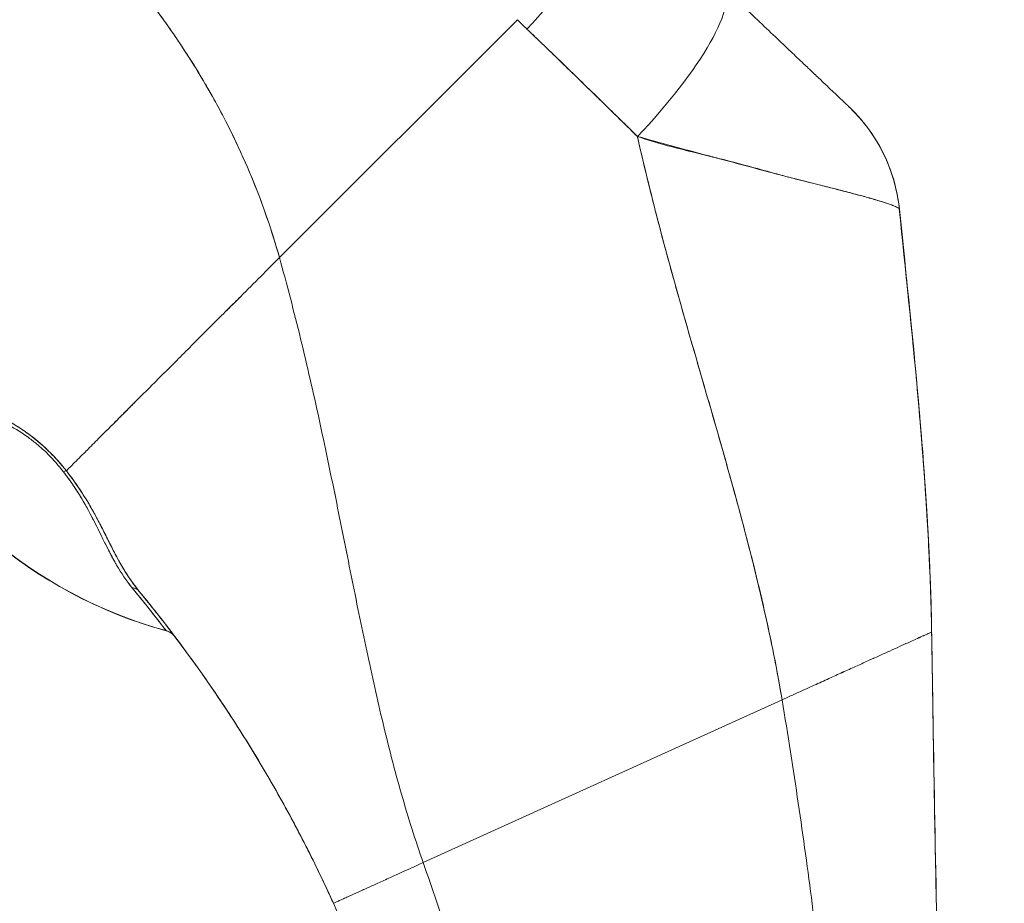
# Model space of a CAD drawing. Header units: inches. Extents: x 16 to 463, y 31 to 294.
# Tile 33 of 110: x 52.16 to 53.34, y 176.88 to 177.94. Entities that reach past the tile are written whole.
import ezdxf

# ---------------------------------------------------------------- set-up
doc = ezdxf.new("R2010")
doc.units = ezdxf.units.IN
doc.header["$LTSCALE"] = 28.571429
doc.header["$MEASUREMENT"] = 0
doc.layers.add('Dimension (ANSI)', color=7, linetype='Continuous', lineweight=5)
doc.layers.add('Visible (ANSI)', color=7, linetype='Continuous', lineweight=5)
doc.styles.add('ROMANS', font='romans.shx')
doc.dimstyles.new('Default (ANSI)', dxfattribs={"dimscale": 28.571429, "dimtxt": 0.1, "dimasz": 0.098425, "dimexe": 0.125, "dimexo": 0.0625, "dimgap": 0.031496, "dimtad": 0, "dimtih": 1, "dimtoh": 1, "dimrnd": 1e-08, "dimzin": 0, "dimdsep": 46, "dimtxsty": 'ROMANS', "dimcen": 0.09, "dimdle": 0.393701, "dimclrd": 256, "dimclre": 256, "dimclrt": 256, "dimadec": 0, "dimazin": 0, "dimtfac": 1, "dimtofl": 0, "dimtmove": 0, "dimatfit": 3, "dimfxl": 1, "dimtolj": 1, "dimtzin": 0, "dimlwd": -1, "dimlwe": -1, "dimarcsym": 0})

# ---------------------------------------------------------------- blocks, each defined once
blk = doc.blocks.new('*D31')
at = {"layer": 'Defpoints', "color": 0, "transparency": 16777216}
for p in [(50.3024, 217.6036), (68.1352, 217.6036), (50.3024, 139.6036)]:
    blk.add_point(p, dxfattribs=at)
at = {"layer": 'Dimension (ANSI)', "transparency": 16777216}
for p, q in [((52.0881, 217.6036), (71.7066, 217.6036)), ((68.1352, 214.7915), (68.1352, 185.694)), ((68.1352, 142.4158), (68.1352, 171.5133)), ((52.0881, 139.6036), (71.7066, 139.6036))]:
    blk.add_line(p, q, dxfattribs=at)
for points in [[(67.6665, 214.7915), (68.6039, 214.7915), (68.1352, 217.6036)], [(67.6665, 142.4158), (68.6039, 142.4158), (68.1352, 139.6036)]]:
    blk.add_solid(points, dxfattribs=at)
at = {"layer": 'Dimension (ANSI)', "transparency": 16777216, "insert": (68.1352, 178.6036), "char_height": 2.85714, "attachment_point": 5, "style": 'ROMANS'}
blk.add_mtext('\\A1;78.00\\PHINGE\\PHEIGHT', dxfattribs=at)

msp = doc.modelspace()

# ---------------------------------------------------------------- linework, layer by layer
at = {"layer": 'Visible (ANSI)'}
for p, q in [((52.4748, 177.6532), (52.76, 177.9384)), ((52.76, 177.9384), (52.4748, 177.6532)), ((52.9563, 177.5957), (52.9563, 177.5957)), ((52.9563, 177.5957), (52.9563, 177.5957)), ((52.1635, 177.449), (52.1635, 177.449)), ((52.1635, 177.449), (52.1635, 177.449)), ((52.6471, 176.928), (53.0773, 177.1231)), ((53.0773, 177.1231), (52.6471, 176.928))]:
    msp.add_line(p, q, dxfattribs=at)
for centre, radius, start, end in [((52.485, 177.7373), 0.5512, 203.6748, 254.6399), ((52.3337, 177.1864), 0.0201, 37.0492, 74.6399)]:
    msp.add_arc(centre, radius, start, end, dxfattribs=at)
for centre, major_axis, ratio, start_param, end_param in [((52.7289, 177.9696), (0.1356, 0.1427), 0.304992, 4.704464, 6.283187), ((52.8703, 177.8354), (0.1356, 0.1427), 0.253114, 4.694237, 6.283185), ((52.8703, 177.8354), (0.1356, 0.1427), 0.253114, 4.694237, 6.283185), ((53.0744, 178.2283), (-0.3709, -0.215), 0.948584, 0.23113, 0.270238), ((53.0221, 177.6912), (0.1958, 0.0203), 0.999999, 0, 0.70756), ((53.0221, 177.6912), (0.1356, 0.1427), 0.999991, 5.575625, 6.283185), ((52.485, 177.7374), (0.5512, 0), 0.9998, 3.555085, 4.443895), ((52.2059, 177.385), (-0.0159, -0.0123), 0.236605, 3.562809, 3.880149), ((52.2059, 177.385), (0.0159, 0.0123), 0.236623, 0.420958, 0.738353), ((52.2912, 177.2404), (0.0155, 0.0127), 0.762679, 0.000601, 0.630131), ((52.2912, 177.2404), (0.0155, 0.0127), 0.76268, 0.000589, 0.630116), ((52.3335, 177.1867), (0.016, 0.0121), 0.999499, 0, 0.655668), ((52.3335, 177.1867), (0.0053, 0.0194), 0.999871, 5.635986, 6.283185), ((51.8965, 177.8002), (0.4425, -0.5945), 0.00001, 6.283078, 6.314431), ((52.3335, 177.1867), (0.016, 0.0121), 0.999499, 0, 0.655638), ((51.8965, 177.8005), (0.4425, -0.5948), 0.00001, 6.251842, 6.283186), ((52.3846, 177.1487), (0.0246, -0.0351), 0.025245, 1.459687, 1.548313)]:
    msp.add_ellipse(centre, major_axis=major_axis, ratio=ratio, start_param=start_param, end_param=end_param, dxfattribs=at)
for points, knots in [([(52.4748, 177.6532), (52.4702, 177.6695), (52.4651, 177.6859), (52.4594, 177.7024), (52.4536, 177.7189), (52.4473, 177.7355), (52.4403, 177.7522), (52.4334, 177.7689), (52.4258, 177.7856), (52.4175, 177.8024), (52.4093, 177.8191), (52.4004, 177.8359), (52.3909, 177.8527), (52.3813, 177.8694), (52.3711, 177.8862), (52.3602, 177.9028), (52.3492, 177.9195), (52.3376, 177.9361), (52.3253, 177.9526), (52.313, 177.9691), (52.3, 177.9855), (52.2863, 178.0017), (52.2725, 178.0179), (52.2581, 178.0339), (52.2429, 178.0498), (52.2277, 178.0656), (52.2118, 178.0812), (52.1951, 178.0965), (52.1785, 178.1119), (52.1611, 178.1269), (52.143, 178.1416), (52.1249, 178.1564), (52.106, 178.1707), (52.0864, 178.1847), (52.0668, 178.1987), (52.0464, 178.2123), (52.0253, 178.2254), (52.0043, 178.2386), (51.9825, 178.2512), (51.9599, 178.2634), (51.9374, 178.2755), (51.9141, 178.2871), (51.8902, 178.2981), (51.8662, 178.3091), (51.8415, 178.3195), (51.8162, 178.3293), (51.8019, 178.3347), (51.7875, 178.34), (51.7728, 178.345)], [0, 0, 0, 0, 0.06426, 0.06426, 0.06426, 0.128523, 0.128523, 0.128523, 0.192785, 0.192785, 0.192785, 0.257047, 0.257047, 0.257047, 0.321309, 0.321309, 0.321309, 0.385571, 0.385571, 0.385571, 0.449834, 0.449834, 0.449834, 0.514096, 0.514096, 0.514096, 0.578358, 0.578358, 0.578358, 0.64262, 0.64262, 0.64262, 0.706882, 0.706882, 0.706882, 0.771145, 0.771145, 0.771145, 0.835407, 0.835407, 0.835407, 0.899669, 0.899669, 0.899669, 0.963931, 0.963931, 0.963931, 1, 1, 1, 1]), ([(51.7728, 178.345), (51.8236, 178.3276), (51.8719, 178.3074), (51.9175, 178.2852), (51.963, 178.2629), (52.0059, 178.2384), (52.0459, 178.2123), (52.086, 178.1862), (52.1233, 178.1584), (52.1577, 178.1294), (52.1922, 178.1005), (52.2239, 178.0703), (52.2528, 178.0393), (52.2817, 178.0083), (52.3079, 177.9766), (52.3314, 177.9444), (52.3549, 177.9123), (52.3757, 177.8797), (52.394, 177.8471), (52.4123, 177.8145), (52.4281, 177.7819), (52.4415, 177.7494), (52.4549, 177.717), (52.4659, 177.6848), (52.4748, 177.6532)], [0, 0, 0, 0, 0.125007, 0.125007, 0.125007, 0.250015, 0.250015, 0.250015, 0.375022, 0.375022, 0.375022, 0.50003, 0.50003, 0.50003, 0.625037, 0.625037, 0.625037, 0.750045, 0.750045, 0.750045, 0.875052, 0.875052, 0.875052, 1, 1, 1, 1]), ([(53.0058, 177.9781), (53.0124, 177.9719), (53.019, 177.9656), (53.0256, 177.9593), (53.0331, 177.9522), (53.0405, 177.9451), (53.0479, 177.9382), (53.0551, 177.9312), (53.0623, 177.9244), (53.0693, 177.9178), (53.0756, 177.9118), (53.0817, 177.906), (53.0877, 177.9003), (53.093, 177.8953), (53.0981, 177.8904), (53.1031, 177.8857), (53.1049, 177.8839), (53.1068, 177.8822), (53.1086, 177.8805), (53.1111, 177.8781), (53.1136, 177.8758), (53.1159, 177.8735), (53.1197, 177.8699), (53.1233, 177.8665), (53.1267, 177.8633), (53.1298, 177.8603), (53.1327, 177.8575), (53.1355, 177.8549), (53.138, 177.8525), (53.1403, 177.8503), (53.1425, 177.8483), (53.143, 177.8478), (53.1435, 177.8473), (53.144, 177.8468), (53.1454, 177.8455), (53.1467, 177.8443), (53.1478, 177.8432), (53.1493, 177.8418), (53.1507, 177.8405), (53.1518, 177.8394), (53.1529, 177.8384), (53.1539, 177.8375), (53.1546, 177.8367), (53.1554, 177.836), (53.156, 177.8355), (53.1564, 177.835), (53.1569, 177.8346), (53.1572, 177.8343), (53.1574, 177.8341), (53.1576, 177.8339), (53.1577, 177.8339), (53.1576, 177.8339)], [0, 0, 0, 0, 0.090139, 0.090139, 0.090139, 0.192543, 0.192543, 0.192543, 0.294178, 0.294178, 0.294178, 0.386219, 0.386219, 0.386219, 0.468683, 0.468683, 0.468683, 0.5, 0.5, 0.5, 0.543483, 0.543483, 0.543483, 0.612641, 0.612641, 0.612641, 0.676614, 0.676614, 0.676614, 0.73542, 0.73542, 0.73542, 0.75, 0.75, 0.75, 0.789344, 0.789344, 0.789344, 0.838902, 0.838902, 0.838902, 0.884415, 0.884415, 0.884415, 0.926226, 0.926226, 0.926226, 0.964707, 0.964707, 0.964707, 1, 1, 1, 1]), ([(52.7714, 177.9272), (52.7852, 177.9139), (52.7994, 177.9004), (52.8138, 177.8864), (52.8193, 177.8811), (52.8249, 177.8757), (52.8305, 177.8702), (52.8308, 177.8699), (52.8312, 177.8695), (52.8315, 177.8692), (52.8402, 177.8608), (52.849, 177.8522), (52.8579, 177.8435), (52.873, 177.8288), (52.8884, 177.8139), (52.9039, 177.7985)], [0, 0, 0, 0, 0.333333, 0.333333, 0.333333, 0.461137, 0.461137, 0.461137, 0.468697, 0.468697, 0.468697, 0.666667, 0.666667, 0.666667, 1, 1, 1, 1]), ([(52.9039, 177.7985), (52.8876, 177.8144), (52.8714, 177.8303), (52.8552, 177.8462), (52.8395, 177.8615), (52.8238, 177.8767), (52.8081, 177.8919), (52.7959, 177.9037), (52.7837, 177.9154), (52.7714, 177.9272)], [0, 0, 0, 0, 0.368344, 0.368344, 0.368344, 0.724557, 0.724557, 0.724557, 1, 1, 1, 1]), ([(53.1576, 177.8339), (53.1576, 177.8339), (53.1575, 177.834), (53.1576, 177.8339), (53.1576, 177.8339), (53.1577, 177.8338), (53.1577, 177.8338), (53.1577, 177.8338), (53.1577, 177.8338), (53.1577, 177.8338), (53.1577, 177.8338), (53.1577, 177.8338), (53.1576, 177.8339), (53.1577, 177.8338), (53.1578, 177.8338), (53.1578, 177.8338), (53.1578, 177.8337), (53.1578, 177.8337), (53.1578, 177.8337), (53.1578, 177.8337), (53.1578, 177.8337), (53.1579, 177.8337), (53.1579, 177.8336), (53.1581, 177.8334), (53.1583, 177.8332), (53.1595, 177.8321), (53.1606, 177.831), (53.163, 177.8286), (53.1643, 177.8272), (53.1692, 177.8221), (53.1726, 177.8182), (53.1889, 177.7977), (53.1996, 177.7789), (53.2125, 177.7439), (53.2162, 177.7278), (53.2179, 177.7117)], [0, 0, 0, 0, 0.315344, 0.315344, 0.499012, 0.499012, 0.621458, 0.621458, 0.662273, 0.662273, 0.675878, 0.675878, 0.688229, 0.688229, 0.688624, 0.688624, 0.688721, 0.688721, 0.688818, 0.688818, 0.689012, 0.689012, 0.689204, 0.689204, 0.691278, 0.691278, 0.702334, 0.702334, 0.717078, 0.717078, 0.756419, 0.756419, 0.916859, 0.916859, 1.040673, 1.040673, 1.040673, 1.040673]), ([(52.9039, 177.7985), (52.9041, 177.7978), (52.9042, 177.7971), (52.9044, 177.7964), (52.9133, 177.7567), (52.9231, 177.7177), (52.9333, 177.679), (52.9436, 177.6403), (52.9544, 177.6021), (52.9652, 177.5642), (52.9761, 177.5263), (52.9871, 177.4887), (52.9978, 177.4513), (53.0085, 177.414), (53.0189, 177.3769), (53.0288, 177.3401), (53.0386, 177.3033), (53.0478, 177.2668), (53.056, 177.2306), (53.0642, 177.1944), (53.0714, 177.1585), (53.0773, 177.1231)], [0, 0, 0, 0, 0.002892, 0.002892, 0.002892, 0.169077, 0.169077, 0.169077, 0.335261, 0.335261, 0.335261, 0.501446, 0.501446, 0.501446, 0.667631, 0.667631, 0.667631, 0.833815, 0.833815, 0.833815, 1, 1, 1, 1]), ([(53.2179, 177.7114), (53.2179, 177.7117), (53.2176, 177.712), (53.2172, 177.7123), (53.2167, 177.7127), (53.216, 177.7131), (53.215, 177.7136), (53.214, 177.7142), (53.2127, 177.7148), (53.2111, 177.7154), (53.2104, 177.7157), (53.2097, 177.716), (53.2089, 177.7163), (53.2077, 177.7168), (53.2064, 177.7172), (53.205, 177.7177), (53.2025, 177.7186), (53.1996, 177.7195), (53.1963, 177.7205), (53.1929, 177.7216), (53.189, 177.7227), (53.1847, 177.7239), (53.1839, 177.7242), (53.183, 177.7244), (53.1821, 177.7246), (53.1783, 177.7257), (53.1741, 177.7269), (53.1697, 177.7281), (53.1639, 177.7296), (53.1577, 177.7313), (53.1509, 177.733), (53.1466, 177.7341), (53.1422, 177.7353), (53.1375, 177.7364), (53.1345, 177.7372), (53.1314, 177.738), (53.1282, 177.7388), (53.1198, 177.7409), (53.1109, 177.7432), (53.1013, 177.7456), (53.093, 177.7477), (53.0841, 177.75), (53.0748, 177.7524), (53.0731, 177.7529), (53.0714, 177.7533), (53.0697, 177.7538), (53.058, 177.7568), (53.0456, 177.7602), (53.0326, 177.7636), (53.0202, 177.767), (53.0073, 177.7704), (52.9942, 177.7739), (52.9927, 177.7743), (52.9913, 177.7747), (52.9898, 177.7751), (52.9751, 177.779), (52.9601, 177.783), (52.9448, 177.7871), (52.9314, 177.7907), (52.9178, 177.7945), (52.9039, 177.7985)], [0, 0, 0, 0, 0.045131, 0.045131, 0.045131, 0.093426, 0.093426, 0.093426, 0.144884, 0.144884, 0.144884, 0.166667, 0.166667, 0.166667, 0.199814, 0.199814, 0.199814, 0.258524, 0.258524, 0.258524, 0.321011, 0.321011, 0.321011, 0.333333, 0.333333, 0.333333, 0.387116, 0.387116, 0.387116, 0.456419, 0.456419, 0.456419, 0.5, 0.5, 0.5, 0.528256, 0.528256, 0.528256, 0.602165, 0.602165, 0.602165, 0.666667, 0.666667, 0.666667, 0.678273, 0.678273, 0.678273, 0.757412, 0.757412, 0.757412, 0.833333, 0.833333, 0.833333, 0.841729, 0.841729, 0.841729, 0.926303, 0.926303, 0.926303, 1, 1, 1, 1]), ([(52.9039, 177.7985), (52.9145, 177.7947), (52.9254, 177.7914), (52.9362, 177.7885), (52.9473, 177.7854), (52.9584, 177.7826), (52.9694, 177.78), (52.9779, 177.7779), (52.9863, 177.7759), (52.9945, 177.7738), (52.9946, 177.7738), (52.9947, 177.7738), (52.9949, 177.7737), (52.9976, 177.7731), (53.0002, 177.7724), (53.0029, 177.7717), (53.0142, 177.7689), (53.0251, 177.766), (53.0357, 177.7631), (53.0465, 177.7602), (53.057, 177.7573), (53.0669, 177.7546), (53.0697, 177.7538), (53.0724, 177.7531), (53.0751, 177.7523), (53.081, 177.7508), (53.0868, 177.7493), (53.0923, 177.7479), (53.0934, 177.7476), (53.0946, 177.7473), (53.0957, 177.747), (53.1049, 177.7446), (53.1136, 177.7424), (53.1217, 177.7404), (53.1273, 177.739), (53.1327, 177.7377), (53.1378, 177.7364), (53.1402, 177.7358), (53.1425, 177.7352), (53.1447, 177.7346), (53.1519, 177.7328), (53.1585, 177.7311), (53.1645, 177.7294), (53.1706, 177.7278), (53.1761, 177.7263), (53.1812, 177.7249), (53.1815, 177.7248), (53.1819, 177.7247), (53.1823, 177.7246), (53.1868, 177.7233), (53.1909, 177.7221), (53.1946, 177.721), (53.1965, 177.7205), (53.1983, 177.7199), (53.2, 177.7193), (53.2018, 177.7188), (53.2034, 177.7183), (53.2049, 177.7178), (53.2064, 177.7172), (53.2077, 177.7168), (53.209, 177.7163), (53.2101, 177.7158), (53.2112, 177.7154), (53.2121, 177.715), (53.214, 177.7142), (53.2155, 177.7135), (53.2164, 177.7128), (53.2174, 177.7122), (53.2179, 177.7118), (53.2179, 177.7114)], [0, 0, 0, 0, 0.059089, 0.059089, 0.059089, 0.119883, 0.119883, 0.119883, 0.166667, 0.166667, 0.166667, 0.167443, 0.167443, 0.167443, 0.182749, 0.182749, 0.182749, 0.247761, 0.247761, 0.247761, 0.314587, 0.314587, 0.314587, 0.333333, 0.333333, 0.333333, 0.374243, 0.374243, 0.374243, 0.382853, 0.382853, 0.382853, 0.452216, 0.452216, 0.452216, 0.5, 0.5, 0.5, 0.522064, 0.522064, 0.522064, 0.591884, 0.591884, 0.591884, 0.661356, 0.661356, 0.661356, 0.666667, 0.666667, 0.666667, 0.730236, 0.730236, 0.730236, 0.764063, 0.764063, 0.764063, 0.798519, 0.798519, 0.798519, 0.833333, 0.833333, 0.833333, 0.866245, 0.866245, 0.866245, 0.933397, 0.933397, 0.933397, 1, 1, 1, 1]), ([(53.0773, 177.1231), (53.0729, 177.1498), (53.0677, 177.1766), (53.0619, 177.2037), (53.0561, 177.2308), (53.0497, 177.2581), (53.0429, 177.2856), (53.036, 177.3131), (53.0287, 177.3407), (53.0211, 177.3685), (53.0135, 177.3963), (53.0056, 177.4242), (52.9975, 177.4523), (52.9894, 177.4804), (52.9812, 177.5086), (52.973, 177.5371), (52.9648, 177.5655), (52.9566, 177.594), (52.9486, 177.6228), (52.9406, 177.6516), (52.9328, 177.6806), (52.9253, 177.7098), (52.9178, 177.7391), (52.9106, 177.7686), (52.9039, 177.7985)], [0, 0, 0, 0, 0.125, 0.125, 0.125, 0.25, 0.25, 0.25, 0.375, 0.375, 0.375, 0.5, 0.5, 0.5, 0.625, 0.625, 0.625, 0.75, 0.75, 0.75, 0.875, 0.875, 0.875, 1, 1, 1, 1]), ([(53.2179, 177.7117), (53.2179, 177.7117), (53.2179, 177.7117), (53.2179, 177.7117), (53.2179, 177.7117), (53.2179, 177.7117), (53.2178, 177.7117)], [0.5001028, 0.5001028, 0.5001028, 0.5001028, 0.5003034, 0.5003034, 0.5003034, 0.6695311, 0.6695311, 0.6695311, 0.6695311]), ([(53.2179, 177.7115), (53.2179, 177.7114), (53.2179, 177.7114), (53.2179, 177.7114), (53.2179, 177.7114), (53.2179, 177.7114), (53.2179, 177.7114)], [0.334366, 0.334366, 0.334366, 0.334366, 0.431915, 0.431915, 0.431915, 0.5014607, 0.5014607, 0.5014607, 0.5014607]), ([(53.2566, 177.2044), (53.256, 177.2423), (53.2545, 177.2817), (53.2523, 177.3222), (53.25, 177.3627), (53.2471, 177.4044), (53.2436, 177.4471), (53.2401, 177.4897), (53.236, 177.5332), (53.2316, 177.5774), (53.2272, 177.6215), (53.2226, 177.6662), (53.2179, 177.7114)], [0, 0, 0, 0, 0.250198, 0.250198, 0.250198, 0.500396, 0.500396, 0.500396, 0.750593, 0.750593, 0.750593, 1, 1, 1, 1]), ([(53.2179, 177.7114), (53.2349, 177.5482), (53.2526, 177.3846), (53.2564, 177.2172), (53.2564, 177.2138), (53.2565, 177.2094), (53.2565, 177.2083), (53.2566, 177.2068), (53.2566, 177.2063), (53.2566, 177.2055), (53.2566, 177.2053), (53.2566, 177.2049), (53.2566, 177.2048), (53.2566, 177.2046), (53.2566, 177.2046), (53.2566, 177.2045), (53.2566, 177.2045), (53.2566, 177.2045)], [0, 0, 0, 0, 1.250402, 1.250402, 1.276292, 1.276292, 1.284105, 1.284105, 1.288011, 1.288011, 1.289964, 1.289964, 1.290941, 1.290941, 1.291185, 1.291185, 1.291307, 1.291307, 1.291307, 1.291307]), ([(53.2179, 177.7114), (53.2211, 177.6806), (53.2243, 177.6499), (53.2274, 177.6196), (53.2311, 177.5826), (53.2348, 177.546), (53.2381, 177.51), (53.2414, 177.474), (53.2444, 177.4385), (53.247, 177.4037), (53.2495, 177.3689), (53.2517, 177.3348), (53.2533, 177.3015), (53.255, 177.2683), (53.2561, 177.2359), (53.2566, 177.2044)], [0, 0, 0, 0, 0.170255, 0.170255, 0.170255, 0.377691, 0.377691, 0.377691, 0.585128, 0.585128, 0.585128, 0.792564, 0.792564, 0.792564, 1, 1, 1, 1]), ([(52.4748, 177.6532), (52.4674, 177.6458), (52.4599, 177.6383), (52.4523, 177.6307), (52.4443, 177.6227), (52.4363, 177.6146), (52.4283, 177.6066), (52.4259, 177.6042), (52.4235, 177.6019), (52.4211, 177.5995), (52.4151, 177.5934), (52.409, 177.5874), (52.4031, 177.5815), (52.3944, 177.5728), (52.3858, 177.5642), (52.3774, 177.5558), (52.3747, 177.5531), (52.372, 177.5504), (52.3694, 177.5478), (52.3634, 177.5417), (52.3574, 177.5358), (52.3516, 177.53), (52.343, 177.5214), (52.3346, 177.513), (52.3265, 177.5048), (52.3249, 177.5033), (52.3234, 177.5017), (52.3218, 177.5002), (52.3152, 177.4935), (52.3087, 177.4871), (52.3024, 177.4808), (52.2986, 177.4769), (52.2948, 177.4731), (52.291, 177.4694), (52.2873, 177.4657), (52.2837, 177.462), (52.2801, 177.4585), (52.2766, 177.4549), (52.2731, 177.4514), (52.2697, 177.4481), (52.2664, 177.4447), (52.2631, 177.4414), (52.2599, 177.4383), (52.2548, 177.4332), (52.25, 177.4283), (52.2454, 177.4238), (52.2444, 177.4227), (52.2433, 177.4217), (52.2423, 177.4206), (52.2396, 177.4179), (52.237, 177.4154), (52.2345, 177.4129), (52.2321, 177.4104), (52.2297, 177.4081), (52.2275, 177.4059), (52.2253, 177.4036), (52.2231, 177.4015), (52.2212, 177.3996), (52.2205, 177.3989), (52.2199, 177.3983), (52.2193, 177.3977)], [0, 0, 0, 0, 0.070424, 0.070424, 0.070424, 0.144534, 0.144534, 0.144534, 0.166667, 0.166667, 0.166667, 0.223343, 0.223343, 0.223343, 0.306734, 0.306734, 0.306734, 0.333333, 0.333333, 0.333333, 0.393545, 0.393545, 0.393545, 0.482972, 0.482972, 0.482972, 0.5, 0.5, 0.5, 0.574383, 0.574383, 0.574383, 0.620537, 0.620537, 0.620537, 0.666667, 0.666667, 0.666667, 0.713018, 0.713018, 0.713018, 0.759127, 0.759127, 0.759127, 0.833333, 0.833333, 0.833333, 0.850626, 0.850626, 0.850626, 0.895889, 0.895889, 0.895889, 0.940848, 0.940848, 0.940848, 0.985537, 0.985537, 0.985537, 1, 1, 1, 1]), ([(52.2193, 177.3977), (52.2199, 177.3983), (52.2205, 177.3989), (52.2212, 177.3996), (52.2231, 177.4015), (52.2253, 177.4036), (52.2275, 177.4059), (52.2297, 177.4081), (52.2321, 177.4104), (52.2345, 177.4129), (52.237, 177.4154), (52.2396, 177.4179), (52.2423, 177.4206), (52.2433, 177.4217), (52.2444, 177.4227), (52.2454, 177.4238), (52.25, 177.4283), (52.2548, 177.4332), (52.2599, 177.4383), (52.2663, 177.4446), (52.273, 177.4513), (52.2801, 177.4584), (52.2872, 177.4655), (52.2947, 177.473), (52.3024, 177.4808), (52.3087, 177.4871), (52.3152, 177.4935), (52.3218, 177.5002), (52.3234, 177.5017), (52.3249, 177.5033), (52.3265, 177.5048), (52.3346, 177.513), (52.343, 177.5214), (52.3516, 177.53), (52.3574, 177.5358), (52.3634, 177.5417), (52.3694, 177.5477), (52.372, 177.5504), (52.3747, 177.5531), (52.3774, 177.5558), (52.3858, 177.5642), (52.3944, 177.5728), (52.4031, 177.5815), (52.409, 177.5874), (52.415, 177.5934), (52.4211, 177.5994), (52.4235, 177.6018), (52.4259, 177.6042), (52.4283, 177.6066), (52.4363, 177.6146), (52.4443, 177.6227), (52.4523, 177.6307), (52.4599, 177.6383), (52.4674, 177.6458), (52.4748, 177.6532)], [0, 0, 0, 0, 0.014459, 0.014459, 0.014459, 0.059137, 0.059137, 0.059137, 0.104088, 0.104088, 0.104088, 0.149345, 0.149345, 0.149345, 0.166667, 0.166667, 0.166667, 0.24084, 0.24084, 0.24084, 0.33319, 0.33319, 0.33319, 0.425633, 0.425633, 0.425633, 0.5, 0.5, 0.5, 0.517058, 0.517058, 0.517058, 0.606462, 0.606462, 0.606462, 0.666667, 0.666667, 0.666667, 0.693307, 0.693307, 0.693307, 0.776791, 0.776791, 0.776791, 0.833333, 0.833333, 0.833333, 0.855634, 0.855634, 0.855634, 0.929684, 0.929684, 0.929684, 1, 1, 1, 1]), ([(52.6471, 176.928), (52.6376, 176.955), (52.6291, 176.9823), (52.6211, 177.01), (52.6132, 177.0377), (52.6059, 177.0659), (52.599, 177.0946), (52.5921, 177.1232), (52.5857, 177.1523), (52.5794, 177.1819), (52.5731, 177.2115), (52.5669, 177.2416), (52.5608, 177.272), (52.5547, 177.3025), (52.5485, 177.3335), (52.5422, 177.3647), (52.5358, 177.396), (52.5292, 177.4277), (52.5223, 177.4596), (52.5153, 177.4915), (52.508, 177.5237), (52.5001, 177.556), (52.4922, 177.5883), (52.4838, 177.6207), (52.4748, 177.6532)], [0, 0, 0, 0, 0.125, 0.125, 0.125, 0.25, 0.25, 0.25, 0.375, 0.375, 0.375, 0.5, 0.5, 0.5, 0.625, 0.625, 0.625, 0.75, 0.75, 0.75, 0.875001, 0.875001, 0.875001, 1, 1, 1, 1]), ([(52.4748, 177.6532), (52.4838, 177.6207), (52.4922, 177.5883), (52.5001, 177.556), (52.508, 177.5237), (52.5153, 177.4915), (52.5223, 177.4596), (52.5292, 177.4277), (52.5358, 177.3961), (52.5422, 177.3648), (52.5485, 177.3335), (52.5547, 177.3026), (52.5608, 177.2721), (52.5669, 177.2416), (52.5731, 177.2115), (52.5794, 177.1819), (52.5857, 177.1523), (52.5921, 177.1232), (52.599, 177.0946), (52.6059, 177.0659), (52.6132, 177.0378), (52.6211, 177.01), (52.6291, 176.9823), (52.6376, 176.955), (52.6471, 176.928)], [0, 0, 0, 0, 0.124961, 0.124961, 0.124961, 0.249967, 0.249967, 0.249967, 0.374972, 0.374972, 0.374972, 0.499978, 0.499978, 0.499978, 0.624983, 0.624983, 0.624983, 0.749989, 0.749989, 0.749989, 0.874994, 0.874994, 0.874994, 1, 1, 1, 1]), ([(52.2193, 177.3977), (52.2129, 177.4059), (52.2057, 177.414), (52.1976, 177.4218), (52.1895, 177.4297), (52.1804, 177.4373), (52.1705, 177.4443), (52.17, 177.4446), (52.1696, 177.4449), (52.1691, 177.4452), (52.1596, 177.4518), (52.1494, 177.4579), (52.1388, 177.4636), (52.1374, 177.4643), (52.1359, 177.465), (52.1345, 177.4658), (52.1258, 177.4703), (52.1169, 177.4744), (52.1078, 177.4784), (52.1067, 177.4789), (52.1055, 177.4793), (52.1044, 177.4798), (52.1023, 177.4807), (52.1002, 177.4816), (52.098, 177.4825), (52.0884, 177.4864), (52.0787, 177.4901), (52.0691, 177.4934), (52.0688, 177.4935), (52.0685, 177.4936), (52.0682, 177.4937), (52.06, 177.4965), (52.052, 177.4991), (52.044, 177.5016), (52.0436, 177.5017), (52.0432, 177.5019), (52.0427, 177.502), (52.0401, 177.5028), (52.0374, 177.5036), (52.0348, 177.5044), (52.0314, 177.5054), (52.028, 177.5064), (52.0247, 177.5073), (52.0194, 177.5089), (52.0143, 177.5104), (52.0095, 177.5118), (52.0075, 177.5124), (52.0055, 177.513), (52.0037, 177.5136), (52.0016, 177.5142), (51.9996, 177.5148), (51.9977, 177.5154), (51.9913, 177.5175), (51.9861, 177.5194), (51.9816, 177.5213)], [0, 0, 0, 0, 0.125, 0.125, 0.125, 0.25, 0.25, 0.25, 0.255535, 0.255535, 0.255535, 0.375, 0.375, 0.375, 0.39094, 0.39094, 0.39094, 0.487767, 0.487767, 0.487767, 0.5, 0.5, 0.5, 0.522422, 0.522422, 0.522422, 0.625, 0.625, 0.625, 0.628055, 0.628055, 0.628055, 0.715688, 0.715688, 0.715688, 0.720466, 0.720466, 0.720466, 0.75, 0.75, 0.75, 0.787783, 0.787783, 0.787783, 0.849243, 0.849243, 0.849243, 0.875, 0.875, 0.875, 0.903965, 0.903965, 0.903965, 1, 1, 1, 1]), ([(52.2193, 177.3977), (52.2134, 177.4052), (52.2068, 177.4127), (52.1998, 177.4196), (52.1986, 177.4208), (52.1974, 177.422), (52.1961, 177.4232), (52.1889, 177.4301), (52.1813, 177.4364), (52.1733, 177.4423), (52.172, 177.4432), (52.1707, 177.4441), (52.1693, 177.4451), (52.162, 177.4502), (52.1543, 177.455), (52.1462, 177.4595), (52.1437, 177.4609), (52.1412, 177.4623), (52.1386, 177.4637), (52.1328, 177.4667), (52.127, 177.4696), (52.121, 177.4724), (52.1158, 177.4748), (52.1105, 177.4772), (52.1052, 177.4795), (52.1026, 177.4806), (52.1, 177.4817), (52.0973, 177.4828), (52.0891, 177.4861), (52.0808, 177.4892), (52.0726, 177.4921), (52.0721, 177.4923), (52.0715, 177.4925), (52.071, 177.4927), (52.0631, 177.4955), (52.0553, 177.498), (52.0477, 177.5004), (52.0443, 177.5015), (52.0409, 177.5025), (52.0375, 177.5036), (52.0339, 177.5046), (52.0304, 177.5057), (52.0269, 177.5067), (52.0214, 177.5083), (52.016, 177.5099), (52.0109, 177.5114), (52.0095, 177.5118), (52.0082, 177.5122), (52.0069, 177.5126), (52.004, 177.5135), (52.0012, 177.5143), (51.9985, 177.5152), (51.9951, 177.5162), (51.9919, 177.5173), (51.9889, 177.5184), (51.9863, 177.5194), (51.9839, 177.5203), (51.9816, 177.5213)], [0, 0, 0, 0, 0.106229, 0.106229, 0.106229, 0.125, 0.125, 0.125, 0.232823, 0.232823, 0.232823, 0.25, 0.25, 0.25, 0.345204, 0.345204, 0.345204, 0.375, 0.375, 0.375, 0.441581, 0.441581, 0.441581, 0.5, 0.5, 0.5, 0.528868, 0.528868, 0.528868, 0.618969, 0.618969, 0.618969, 0.625, 0.625, 0.625, 0.711204, 0.711204, 0.711204, 0.75, 0.75, 0.75, 0.791698, 0.791698, 0.791698, 0.857612, 0.857612, 0.857612, 0.875, 0.875, 0.875, 0.912763, 0.912763, 0.912763, 0.959824, 0.959824, 0.959824, 1, 1, 1, 1]), ([(51.9915, 177.5109), (51.9935, 177.51), (51.9958, 177.5091), (51.9982, 177.5082), (52.0009, 177.5072), (52.0038, 177.5062), (52.007, 177.5052), (52.0105, 177.5041), (52.0144, 177.503), (52.0185, 177.5018), (52.0209, 177.5011), (52.0235, 177.5003), (52.0262, 177.4996), (52.0285, 177.4989), (52.031, 177.4982), (52.0334, 177.4975), (52.0395, 177.4957), (52.0461, 177.4939), (52.053, 177.4918), (52.0604, 177.4896), (52.0682, 177.4871), (52.0765, 177.4843), (52.0773, 177.4841), (52.0781, 177.4838), (52.0789, 177.4835), (52.0856, 177.4813), (52.0927, 177.4788), (52.0999, 177.476), (52.1072, 177.4732), (52.1147, 177.4701), (52.1225, 177.4666), (52.1303, 177.4631), (52.1384, 177.4592), (52.1465, 177.4547), (52.1467, 177.4546), (52.1469, 177.4545), (52.147, 177.4544), (52.1554, 177.4498), (52.1639, 177.4446), (52.1723, 177.4387), (52.1762, 177.4359), (52.18, 177.433), (52.1837, 177.4299), (52.1885, 177.4259), (52.1931, 177.4218), (52.1975, 177.4174), (52.2041, 177.4108), (52.2102, 177.4037), (52.2157, 177.3965)], [0, 0, 0, 0, 0.060401, 0.060401, 0.060401, 0.128439, 0.128439, 0.128439, 0.204371, 0.204371, 0.204371, 0.25, 0.25, 0.25, 0.289854, 0.289854, 0.289854, 0.38726, 0.38726, 0.38726, 0.490155, 0.490155, 0.490155, 0.5, 0.5, 0.5, 0.582487, 0.582487, 0.582487, 0.665027, 0.665027, 0.665027, 0.748353, 0.748353, 0.748353, 0.75, 0.75, 0.75, 0.835339, 0.835339, 0.835339, 0.875, 0.875, 0.875, 0.925032, 0.925032, 0.925032, 1, 1, 1, 1]), ([(52.254, 177.3346), (52.2519, 177.3386), (52.2498, 177.3426), (52.2476, 177.3467), (52.2453, 177.351), (52.2429, 177.3554), (52.2404, 177.3598), (52.238, 177.3638), (52.2356, 177.3678), (52.233, 177.3719), (52.2307, 177.3756), (52.2282, 177.3793), (52.2257, 177.383), (52.2233, 177.3863), (52.2209, 177.3897), (52.2184, 177.3931), (52.2175, 177.3942), (52.2166, 177.3954), (52.2157, 177.3965)], [0.6054523, 0.6054523, 0.6054523, 0.6054523, 0.6862674, 0.6862674, 0.6862674, 0.7702958, 0.7702958, 0.7702958, 0.8465064, 0.8465064, 0.8465064, 0.9155475, 0.9155475, 0.9155475, 0.9782082, 0.9782082, 0.9782082, 1, 1, 1, 1]), ([(52.2157, 177.3965), (52.2219, 177.3886), (52.2275, 177.3806), (52.2325, 177.3726), (52.2391, 177.3624), (52.2448, 177.3523), (52.2498, 177.3426), (52.2541, 177.3345), (52.2578, 177.3268), (52.2616, 177.3192), (52.2627, 177.317), (52.2638, 177.3148), (52.2648, 177.3127), (52.2698, 177.3027), (52.2745, 177.2934), (52.2796, 177.2846), (52.2852, 177.275), (52.2911, 177.266), (52.298, 177.2576)], [0, 0, 0, 0, 0.148428, 0.148428, 0.148428, 0.340764, 0.340764, 0.340764, 0.5, 0.5, 0.5, 0.546721, 0.546721, 0.546721, 0.762825, 0.762825, 0.762825, 1, 1, 1, 1]), ([(52.3067, 177.2531), (52.3044, 177.256), (52.3021, 177.2589), (52.3, 177.2618), (52.2976, 177.2651), (52.2953, 177.2685), (52.2931, 177.2718), (52.291, 177.275), (52.289, 177.2783), (52.287, 177.2815), (52.2868, 177.2819), (52.2866, 177.2822), (52.2864, 177.2826), (52.2841, 177.2865), (52.2819, 177.2904), (52.2797, 177.2944), (52.2774, 177.2988), (52.2751, 177.3032), (52.2728, 177.3076), (52.2723, 177.3087), (52.2718, 177.3097), (52.2713, 177.3107), (52.2692, 177.3148), (52.2672, 177.3189), (52.2651, 177.323), (52.264, 177.3253), (52.2628, 177.3276), (52.2616, 177.3299), (52.2599, 177.3333), (52.2582, 177.3366), (52.2564, 177.34), (52.2561, 177.3406), (52.2557, 177.3412), (52.2554, 177.3418), (52.2507, 177.3507), (52.2456, 177.3594), (52.24, 177.3682), (52.2399, 177.3684), (52.2398, 177.3686), (52.2396, 177.3688), (52.2335, 177.3785), (52.2268, 177.3882), (52.2193, 177.3977)], [0, 0, 0, 0, 0.062727, 0.062727, 0.062727, 0.133158, 0.133158, 0.133158, 0.2, 0.2, 0.2, 0.2074, 0.2074, 0.2074, 0.288525, 0.288525, 0.288525, 0.378924, 0.378924, 0.378924, 0.4, 0.4, 0.4, 0.483407, 0.483407, 0.483407, 0.530937, 0.530937, 0.530937, 0.6, 0.6, 0.6, 0.612912, 0.612912, 0.612912, 0.795849, 0.795849, 0.795849, 0.8, 0.8, 0.8, 1, 1, 1, 1]), ([(52.3067, 177.2531), (52.2993, 177.2622), (52.293, 177.2716), (52.2873, 177.2811), (52.2857, 177.2838), (52.2841, 177.2864), (52.2826, 177.2891), (52.2788, 177.2961), (52.2751, 177.3031), (52.2716, 177.3102), (52.2688, 177.3156), (52.2661, 177.321), (52.2634, 177.3265), (52.2609, 177.3314), (52.2583, 177.3364), (52.2556, 177.3414), (52.2516, 177.3488), (52.2474, 177.3563), (52.243, 177.3635), (52.241, 177.3666), (52.2391, 177.3697), (52.2371, 177.3728), (52.2314, 177.3815), (52.2254, 177.3899), (52.2193, 177.3977)], [0, 0, 0, 0, 0.195442, 0.195442, 0.195442, 0.25, 0.25, 0.25, 0.391676, 0.391676, 0.391676, 0.5, 0.5, 0.5, 0.599609, 0.599609, 0.599609, 0.75, 0.75, 0.75, 0.814803, 0.814803, 0.814803, 1, 1, 1, 1]), ([(52.2309, 177.3819), (52.2332, 177.3787), (52.2354, 177.3753), (52.2376, 177.372), (52.2377, 177.3718), (52.2378, 177.3717), (52.2379, 177.3715)], [0.12003496, 0.12003496, 0.12003496, 0.12003496, 0.19186179, 0.19186179, 0.19186179, 0.19496186, 0.19496186, 0.19496186, 0.19496186]), ([(52.2454, 177.3595), (52.2454, 177.3595), (52.2454, 177.3594), (52.2455, 177.3593), (52.2482, 177.3549), (52.2508, 177.3503), (52.2533, 177.3457), (52.2533, 177.3456), (52.2534, 177.3455), (52.2534, 177.3455)], [0.27869705, 0.27869705, 0.27869705, 0.27869705, 0.27990407, 0.27990407, 0.27990407, 0.37245963, 0.37245963, 0.37245963, 0.37427268, 0.37427268, 0.37427268, 0.37427268]), ([(52.2595, 177.334), (52.26, 177.333), (52.2605, 177.3321), (52.261, 177.3311), (52.2612, 177.3308), (52.2614, 177.3305), (52.2615, 177.3301)], [0.45095955, 0.45095955, 0.45095955, 0.45095955, 0.46996877, 0.46996877, 0.46996877, 0.4767567, 0.4767567, 0.4767567, 0.4767567]), ([(52.2789, 177.2859), (52.2787, 177.2861), (52.2786, 177.2864), (52.2784, 177.2867), (52.2755, 177.2919), (52.2727, 177.2972), (52.2699, 177.3027), (52.2684, 177.3056), (52.2669, 177.3086), (52.2654, 177.3116)], [0.2471001, 0.2471001, 0.2471001, 0.2471001, 0.2541667, 0.2541667, 0.2541667, 0.3791297, 0.3791297, 0.3791297, 0.4452911, 0.4452911, 0.4452911, 0.4452911]), ([(52.2874, 177.2809), (52.2902, 177.2763), (52.2931, 177.2717), (52.2962, 177.2672), (52.298, 177.2645), (52.2999, 177.2619), (52.3018, 177.2593)], [0.8062662, 0.8062662, 0.8062662, 0.8062662, 0.9006981, 0.9006981, 0.9006981, 0.9558439, 0.9558439, 0.9558439, 0.9558439]), ([(52.3307, 177.2167), (52.3304, 177.217), (52.3302, 177.2174), (52.3299, 177.2178), (52.3264, 177.2222), (52.322, 177.2279), (52.3166, 177.2347), (52.3113, 177.2414), (52.3051, 177.249), (52.298, 177.2576)], [0.4214835, 0.4214835, 0.4214835, 0.4214835, 0.4454827, 0.4454827, 0.4454827, 0.7271366, 0.7271366, 0.7271366, 1, 1, 1, 1]), ([(52.298, 177.2576), (52.3072, 177.2465), (52.3149, 177.2369), (52.321, 177.2292), (52.3273, 177.2211), (52.3319, 177.2151), (52.3349, 177.2112), (52.3372, 177.2082), (52.3385, 177.2065), (52.3388, 177.2061)], [0, 0, 0, 0, 0.353142, 0.353142, 0.353142, 0.719555, 0.719555, 0.719555, 1, 1, 1, 1]), ([(52.3314, 177.2224), (52.3308, 177.2231), (52.3303, 177.2238), (52.3297, 177.2245), (52.328, 177.2267), (52.3261, 177.2291), (52.3241, 177.2316), (52.3191, 177.2379), (52.3133, 177.2451), (52.3067, 177.2531)], [0.6360678, 0.6360678, 0.6360678, 0.6360678, 0.6666667, 0.6666667, 0.6666667, 0.7610071, 0.7610071, 0.7610071, 1, 1, 1, 1]), ([(52.3067, 177.2531), (52.3302, 177.2246), (52.3526, 177.1954), (52.374, 177.1656), (52.3954, 177.1358), (52.4157, 177.1053), (52.4351, 177.0742), (52.4545, 177.0431), (52.4729, 177.0113), (52.4903, 176.9788), (52.5077, 176.9464), (52.5241, 176.9132), (52.5395, 176.8792)], [0, 0, 0, 0, 0.25, 0.25, 0.25, 0.5, 0.5, 0.5, 0.75, 0.75, 0.75, 1, 1, 1, 1]), ([(52.5395, 176.8792), (52.529, 176.9024), (52.518, 176.9253), (52.5065, 176.9478), (52.495, 176.9703), (52.4831, 176.9925), (52.4707, 177.0143), (52.4583, 177.0362), (52.4455, 177.0577), (52.4322, 177.0789), (52.4189, 177.1002), (52.4051, 177.1211), (52.3908, 177.1417), (52.3766, 177.1623), (52.3618, 177.1826), (52.3466, 177.2026), (52.3337, 177.2197), (52.3204, 177.2365), (52.3067, 177.2531)], [0, 0, 0, 0, 0.17088, 0.17088, 0.17088, 0.34176, 0.34176, 0.34176, 0.51264, 0.51264, 0.51264, 0.68352, 0.68352, 0.68352, 0.8544, 0.8544, 0.8544, 1, 1, 1, 1]), ([(52.3495, 177.1988), (52.3492, 177.1993), (52.3478, 177.2011), (52.3454, 177.2042), (52.3449, 177.2049), (52.3443, 177.2057), (52.3437, 177.2065), (52.3406, 177.2106), (52.3362, 177.2162), (52.3308, 177.2232), (52.3302, 177.2238), (52.3297, 177.2245), (52.3292, 177.2252), (52.3229, 177.2331), (52.3154, 177.2426), (52.3067, 177.2531)], [0, 0, 0, 0, 0.27332, 0.27332, 0.27332, 0.333333, 0.333333, 0.333333, 0.637277, 0.637277, 0.637277, 0.666667, 0.666667, 0.666667, 1, 1, 1, 1]), ([(52.3388, 177.2061), (52.3386, 177.2063), (52.3381, 177.207), (52.3373, 177.208), (52.337, 177.2084), (52.3366, 177.2089), (52.3362, 177.2095)], [0, 0, 0, 0, 0.1580503, 0.1580503, 0.1580503, 0.2210478, 0.2210478, 0.2210478, 0.2210478]), ([(52.3495, 177.1988), (52.3495, 177.1989), (52.3494, 177.199), (52.3493, 177.1991), (52.3487, 177.1999), (52.3473, 177.2017), (52.3452, 177.2045), (52.345, 177.2048), (52.3448, 177.2051), (52.3446, 177.2053)], [0, 0, 0, 0, 0.0416914, 0.0416914, 0.0416914, 0.2881889, 0.2881889, 0.2881889, 0.3115918, 0.3115918, 0.3115918, 0.3115918]), ([(53.2566, 177.2044), (53.2564, 177.2044), (53.2561, 177.2042), (53.2552, 177.2038), (53.2543, 177.2034), (53.2529, 177.2028), (53.2512, 177.202), (53.2496, 177.2013), (53.2476, 177.2004), (53.2453, 177.1993), (53.243, 177.1983), (53.2404, 177.1971), (53.2375, 177.1958), (53.2347, 177.1945), (53.2316, 177.1931), (53.2283, 177.1916), (53.2251, 177.1902), (53.2216, 177.1886), (53.2179, 177.1869), (53.2142, 177.1852), (53.2103, 177.1835), (53.2063, 177.1816), (53.2022, 177.1798), (53.198, 177.1779), (53.1936, 177.1759), (53.1893, 177.1739), (53.1847, 177.1719), (53.18, 177.1697), (53.1753, 177.1676), (53.1705, 177.1654), (53.1655, 177.1631), (53.1604, 177.1608), (53.1553, 177.1585), (53.1499, 177.1561), (53.1446, 177.1537), (53.1391, 177.1512), (53.1334, 177.1486), (53.1277, 177.146), (53.1219, 177.1433), (53.1158, 177.1406), (53.1098, 177.1379), (53.1036, 177.1351), (53.0972, 177.1322), (53.0908, 177.1293), (53.0842, 177.1263), (53.0773, 177.1231)], [0, 0, 0, 0, 0.066667, 0.066667, 0.066667, 0.133333, 0.133333, 0.133333, 0.2, 0.2, 0.2, 0.266667, 0.266667, 0.266667, 0.333333, 0.333333, 0.333333, 0.4, 0.4, 0.4, 0.466667, 0.466667, 0.466667, 0.533333, 0.533333, 0.533333, 0.6, 0.6, 0.6, 0.666667, 0.666667, 0.666667, 0.733333, 0.733333, 0.733333, 0.8, 0.8, 0.8, 0.866667, 0.866667, 0.866667, 0.933333, 0.933333, 0.933333, 1, 1, 1, 1]), ([(53.2805, 176.1833), (53.2805, 176.2244), (53.28, 176.2651), (53.2792, 176.3057), (53.2784, 176.3462), (53.2773, 176.3866), (53.2761, 176.4269), (53.2748, 176.4673), (53.2735, 176.5076), (53.2721, 176.5481), (53.2707, 176.5886), (53.2693, 176.6293), (53.268, 176.6705), (53.2667, 176.7117), (53.2655, 176.7533), (53.2644, 176.7957), (53.2632, 176.838), (53.2622, 176.8811), (53.2613, 176.9252), (53.2604, 176.9693), (53.2596, 177.0144), (53.2589, 177.0608), (53.2581, 177.1073), (53.2574, 177.155), (53.2566, 177.2044)], [0, 0, 0, 0, 0.125, 0.125, 0.125, 0.25, 0.25, 0.25, 0.375, 0.375, 0.375, 0.5, 0.5, 0.5, 0.625, 0.625, 0.625, 0.75, 0.75, 0.75, 0.875, 0.875, 0.875, 1, 1, 1, 1]), ([(53.2566, 177.2044), (53.2574, 177.155), (53.2581, 177.1073), (53.2589, 177.0608), (53.2596, 177.0144), (53.2604, 176.9693), (53.2613, 176.9252), (53.2622, 176.8811), (53.2632, 176.838), (53.2644, 176.7957), (53.2655, 176.7533), (53.2667, 176.7117), (53.268, 176.6705), (53.2693, 176.6293), (53.2707, 176.5886), (53.2721, 176.5481), (53.2735, 176.5076), (53.2748, 176.4673), (53.2761, 176.4269), (53.2773, 176.3866), (53.2784, 176.3462), (53.2792, 176.3057), (53.28, 176.2651), (53.2805, 176.2244), (53.2805, 176.1833)], [0, 0, 0, 0, 0.125, 0.125, 0.125, 0.25, 0.25, 0.25, 0.375, 0.375, 0.375, 0.5, 0.5, 0.5, 0.625, 0.625, 0.625, 0.75, 0.75, 0.75, 0.875, 0.875, 0.875, 1, 1, 1, 1]), ([(53.2566, 177.2044), (53.2566, 177.2044), (53.2566, 177.2044), (53.2567, 177.2001), (53.2567, 177.1959), (53.257, 177.1804), (53.2572, 177.1691), (53.2579, 177.1278), (53.2583, 177.0978), (53.2602, 176.9876), (53.2616, 176.9075), (53.2663, 176.721), (53.27, 176.6144), (53.2762, 176.4262), (53.2788, 176.3447), (53.2801, 176.2479), (53.2803, 176.2326), (53.2804, 176.2114), (53.2804, 176.2057), (53.2805, 176.1956), (53.2805, 176.1912), (53.2805, 176.1864), (53.2805, 176.1858), (53.2805, 176.1851), (53.2805, 176.1848), (53.2805, 176.1844), (53.2805, 176.1843), (53.2805, 176.184), (53.2805, 176.1839), (53.2805, 176.1837), (53.2805, 176.1837), (53.2805, 176.1836), (53.2805, 176.1836), (53.2805, 176.1836), (53.2805, 176.1835), (53.2805, 176.1835), (53.2805, 176.1834), (53.2805, 176.1824), (53.2805, 176.1833), (53.2805, 176.1833), (53.2805, 176.1833), (53.2805, 176.1833), (53.2805, 176.1833), (53.2805, 176.1833), (53.2805, 176.1833), (53.2805, 176.1833), (53.2805, 176.1833), (53.2805, 176.1833), (53.2805, 176.1833), (53.2805, 176.1833), (53.2805, 176.1833), (53.2805, 176.1833), (53.2805, 176.1833), (53.2805, 176.1833), (53.2805, 176.1833), (53.2805, 176.1833), (53.2805, 176.1833), (53.2805, 176.1833), (53.2805, 176.1833), (53.2805, 176.1833)], [0, 0, 0, 0, 0.000248, 0.000248, 0.032448, 0.032448, 0.118317, 0.118317, 0.347304, 0.347304, 0.958066, 0.958066, 1.772898, 1.772898, 2.408162, 2.408162, 2.527165, 2.527165, 2.571785, 2.571785, 2.60525, 2.60525, 2.609216, 2.609216, 2.611199, 2.611199, 2.612191, 2.612191, 2.613185, 2.613185, 2.613434, 2.613434, 2.613685, 2.613685, 2.613938, 2.613938, 2.614962, 2.614962, 2.678902, 2.678902, 2.710631, 2.710631, 2.726495, 2.726495, 2.734427, 2.734427, 2.738393, 2.738393, 2.739385, 2.739385, 2.739633, 2.739633, 2.739881, 2.739881, 2.739918, 2.739918, 2.739933, 2.739933, 2.739981, 2.739981, 2.739981, 2.739981]), ([(53.1624, 176.1833), (53.1624, 176.222), (53.1618, 176.2605), (53.1608, 176.2989), (53.1597, 176.3373), (53.1582, 176.3756), (53.1562, 176.4139), (53.1542, 176.4521), (53.1518, 176.4904), (53.149, 176.5287), (53.1462, 176.5671), (53.143, 176.6055), (53.1394, 176.644), (53.1359, 176.6826), (53.1319, 176.7214), (53.1276, 176.7605), (53.1232, 176.7995), (53.1185, 176.8389), (53.1134, 176.8786), (53.1083, 176.9184), (53.1027, 176.9586), (53.0967, 176.9993), (53.0908, 177.04), (53.0843, 177.0812), (53.0773, 177.1231)], [0, 0, 0, 0, 0.125, 0.125, 0.125, 0.25, 0.25, 0.25, 0.375, 0.375, 0.375, 0.5, 0.5, 0.5, 0.625, 0.625, 0.625, 0.75, 0.75, 0.75, 0.875, 0.875, 0.875, 1, 1, 1, 1]), ([(53.0773, 177.1231), (53.0843, 177.0812), (53.0908, 177.04), (53.0967, 176.9993), (53.1027, 176.9586), (53.1083, 176.9184), (53.1134, 176.8786), (53.1185, 176.8389), (53.1232, 176.7995), (53.1276, 176.7605), (53.1319, 176.7214), (53.1359, 176.6826), (53.1394, 176.644), (53.143, 176.6055), (53.1462, 176.5671), (53.149, 176.5287), (53.1518, 176.4904), (53.1542, 176.4521), (53.1562, 176.4139), (53.1582, 176.3756), (53.1597, 176.3373), (53.1608, 176.2989), (53.1618, 176.2605), (53.1624, 176.222), (53.1624, 176.1833)], [0, 0, 0, 0, 0.125, 0.125, 0.125, 0.25, 0.25, 0.25, 0.375, 0.375, 0.375, 0.5, 0.5, 0.5, 0.625, 0.625, 0.625, 0.75, 0.75, 0.75, 0.875, 0.875, 0.875, 1, 1, 1, 1]), ([(52.5395, 176.8792), (52.5371, 176.8844), (52.5348, 176.8895), (52.5325, 176.8944), (52.5265, 176.9073), (52.5208, 176.9192), (52.5154, 176.93), (52.5095, 176.942), (52.504, 176.9528), (52.499, 176.9624), (52.4977, 176.9649), (52.4964, 176.9674), (52.4951, 176.9697), (52.4935, 176.9729), (52.4919, 176.9759), (52.4903, 176.9788), (52.4862, 176.9865), (52.4825, 176.9932), (52.4793, 176.9991)], [0, 0, 0, 0, 0.092109, 0.092109, 0.092109, 0.333333, 0.333333, 0.333333, 0.598198, 0.598198, 0.598198, 0.666667, 0.666667, 0.666667, 0.758413, 0.758413, 0.758413, 1, 1, 1, 1]), ([(52.6471, 176.928), (52.6424, 176.9259), (52.638, 176.9239), (52.6339, 176.922), (52.6298, 176.9202), (52.626, 176.9185), (52.6224, 176.9169), (52.6189, 176.9152), (52.6156, 176.9138), (52.6125, 176.9124), (52.6095, 176.911), (52.6066, 176.9097), (52.6039, 176.9084), (52.6012, 176.9072), (52.5987, 176.9061), (52.5963, 176.905), (52.5939, 176.9039), (52.5916, 176.9029), (52.5895, 176.9019), (52.5873, 176.9009), (52.5852, 176.9), (52.5832, 176.899), (52.5811, 176.8981), (52.5791, 176.8972), (52.5772, 176.8963), (52.5752, 176.8954), (52.5733, 176.8946), (52.5714, 176.8937), (52.5694, 176.8928), (52.5675, 176.8919), (52.5656, 176.8911), (52.5647, 176.8906), (52.5637, 176.8902), (52.5627, 176.8898), (52.5618, 176.8893), (52.5608, 176.8889), (52.5599, 176.8885), (52.5589, 176.8881), (52.558, 176.8876), (52.5571, 176.8872), (52.5561, 176.8868), (52.5552, 176.8864), (52.5543, 176.8859), (52.5533, 176.8855), (52.5524, 176.8851), (52.5515, 176.8847), (52.5507, 176.8843), (52.5498, 176.8839), (52.5489, 176.8835), (52.5481, 176.8831), (52.5473, 176.8828), (52.5465, 176.8824), (52.5457, 176.8821), (52.545, 176.8817), (52.5443, 176.8814), (52.5436, 176.8811), (52.5429, 176.8808), (52.5424, 176.8805), (52.5418, 176.8803), (52.5413, 176.88), (52.5408, 176.8798), (52.54, 176.8795), (52.5397, 176.8793), (52.5395, 176.8792)], [0, 0, 0, 0, 0.0625, 0.0625, 0.0625, 0.125, 0.125, 0.125, 0.1875, 0.1875, 0.1875, 0.25, 0.25, 0.25, 0.3125, 0.3125, 0.3125, 0.375, 0.375, 0.375, 0.4375, 0.4375, 0.4375, 0.5, 0.5, 0.5, 0.5625, 0.5625, 0.5625, 0.625, 0.625, 0.625, 0.65625, 0.65625, 0.65625, 0.6875, 0.6875, 0.6875, 0.71875, 0.71875, 0.71875, 0.75, 0.75, 0.75, 0.78125, 0.78125, 0.78125, 0.8125, 0.8125, 0.8125, 0.84375, 0.84375, 0.84375, 0.875, 0.875, 0.875, 0.90625, 0.90625, 0.90625, 0.9375, 0.9375, 0.9375, 1, 1, 1, 1]), ([(52.808, 176.1833), (52.808, 176.2154), (52.8068, 176.2473), (52.8045, 176.2789), (52.8022, 176.3106), (52.7989, 176.3419), (52.7946, 176.3731), (52.7904, 176.4043), (52.7852, 176.4352), (52.7793, 176.466), (52.7734, 176.4967), (52.7667, 176.5273), (52.7594, 176.5579), (52.7522, 176.5884), (52.7442, 176.6188), (52.7358, 176.6493), (52.7273, 176.6798), (52.7184, 176.7103), (52.7089, 176.7409), (52.6995, 176.7716), (52.6896, 176.8024), (52.6793, 176.8335), (52.6689, 176.8647), (52.6582, 176.8961), (52.6471, 176.928)], [0, 0, 0, 0, 0.125, 0.125, 0.125, 0.25, 0.25, 0.25, 0.375, 0.375, 0.375, 0.5, 0.5, 0.5, 0.625, 0.625, 0.625, 0.75, 0.75, 0.75, 0.875, 0.875, 0.875, 1, 1, 1, 1]), ([(52.5395, 176.8792), (52.5644, 176.8243), (52.5862, 176.7683), (52.605, 176.7115), (52.6237, 176.6548), (52.6394, 176.5972), (52.652, 176.5389), (52.6645, 176.4807), (52.674, 176.4218), (52.6804, 176.3625), (52.6867, 176.3031), (52.6899, 176.2433), (52.6899, 176.1833)], [0, 0, 0, 0, 0.25, 0.25, 0.25, 0.5, 0.5, 0.5, 0.75, 0.75, 0.75, 1, 1, 1, 1])]:
    msp.add_open_spline(points, degree=3, knots=knots, dxfattribs=at)
for points in [[(53.2177, 177.7117), (53.2177, 177.7118), (53.2177, 177.7118), (53.2177, 177.7118)], [(53.2546, 177.2738), (53.2487, 177.4199), (53.2328, 177.5661), (53.2178, 177.7116)], [(52.298, 177.2576), (52.2968, 177.2591), (52.2956, 177.2606), (52.2945, 177.2621)], [(53.0773, 177.1231), (53.0842, 177.1263), (53.0974, 177.1323), (53.116, 177.1407), (53.1336, 177.1487), (53.1501, 177.1561), (53.1656, 177.1632), (53.1802, 177.1698), (53.1938, 177.176), (53.2065, 177.1817), (53.2181, 177.187), (53.2286, 177.1917), (53.2378, 177.1959), (53.2455, 177.1994), (53.2516, 177.2022), (53.2556, 177.204), (53.2562, 177.2043), (53.2566, 177.2044)], [(53.2566, 177.2044), (53.2566, 177.2044), (53.2566, 177.2044), (53.2566, 177.2044)]]:
    msp.add_open_spline(points, degree=3, dxfattribs=at)

# ---------------------------------------------------------------- dimensions: what is measured, and where the dimension line sits
at = {"layer": 'Dimension (ANSI)'}
dim = msp.add_linear_dim(base=(68.1352, 217.6036), p1=(50.3024, 139.6036), p2=(50.3024, 217.6036), angle=90, text='<>\\PHINGE\\PHEIGHT', dimstyle='Default (ANSI)', override={"dimdec": 2, "dimtp": 0, "dimtm": 0, "dimtdec": 2, "dimatfit": 1}, dxfattribs=at)
dim.commit()
dim.dimension.update_dxf_attribs({"geometry": '*D31', "text_midpoint": (68.1352, 178.6036), "dimtype": 160})

doc.saveas('drawing.dxf')
